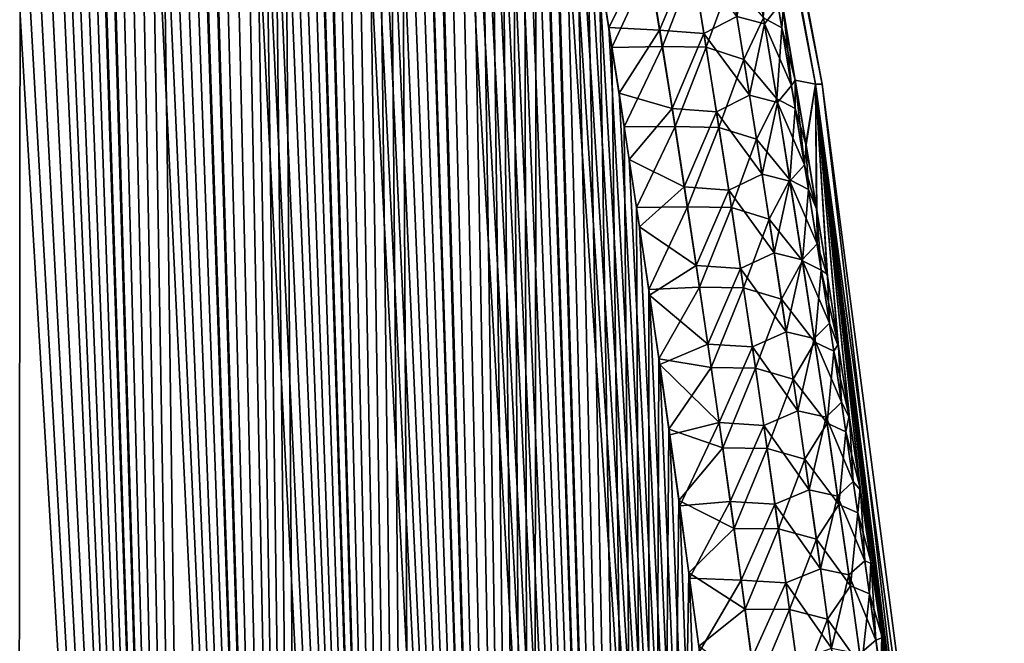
# Model space of a CAD drawing. Header units: metres. Extents: x -109 to 109, y -505 to 40.
# Tile 105 of 256: x -56.95 to -52.07, y -89.51 to -86.42. Entities that reach past the tile are written whole.
import ezdxf

# ---------------------------------------------------------------- set-up
doc = ezdxf.new("R2010")
doc.units = ezdxf.units.M
doc.layers.add('solid_K244224000C74', color=7, linetype='CONTINUOUS')

msp = doc.modelspace()

# ---------------------------------------------------------------- linework, layer by layer
at = {"layer": 'solid_K244224000C74'}
for points in [[(-56.011192, -102.20826, 6.254889), (-57.73188, -71.481415, 6.545338), (-57.851658, -71.187218, 6.66485)], [(-56.968903, -102.51619, 7.285695), (-56.011192, -102.20826, 6.254889), (-57.851658, -71.187218, 6.66485)], [(-56.011192, -102.20826, 6.254889), (-57.609955, -71.792046, 6.426598), (-57.73188, -71.481415, 6.545338)], [(-56.011192, -102.20826, 6.254889), (-57.48587, -72.119194, 6.308656), (-57.609955, -71.792046, 6.426598)], [(-56.011192, -102.20826, 6.254889), (-57.359638, -72.464127, 6.19162), (-57.48587, -72.119194, 6.308656)], [(-56.011192, -102.20826, 6.254889), (-57.274288, -72.703705, 6.114092), (-57.359638, -72.464127, 6.19162)], [(-56.011192, -102.20826, 6.254889), (-57.187981, -72.951195, 6.036984), (-57.274288, -72.703705, 6.114092)], [(-56.011192, -102.20826, 6.254889), (-57.100727, -73.207077, 5.960338), (-57.187981, -72.951195, 6.036984)], [(-56.011192, -102.20826, 6.254889), (-57.012535, -73.471664, 5.884181), (-57.100727, -73.207077, 5.960338)], [(-56.969036, -102.516228, -7.285848), (-57.022179, -73.442108, -5.892431), (-56.933006, -73.714752, -5.816589)], [(-56.011192, -102.20826, 6.254889), (-56.923386, -73.744446, 5.80848), (-57.012535, -73.471664, 5.884181)], [(-56.011257, -102.208282, -6.254954), (-56.969036, -102.516228, -7.285848), (-56.933006, -73.714752, -5.816589)], [(-56.011257, -102.208282, -6.254954), (-56.933006, -73.714752, -5.816589), (-56.84288, -73.995773, -5.741221)], [(-56.011192, -102.20826, 6.254889), (-56.833294, -74.025803, 5.733275), (-56.923386, -73.744446, 5.80848)], [(-56.011257, -102.208282, -6.254954), (-56.84288, -73.995773, -5.741221), (-56.751812, -74.285599, -5.66637)], [(-55.499153, -102.013214, 5.76339), (-56.742287, -74.316315, 5.658618), (-56.833294, -74.025803, 5.733275)], [(-56.011192, -102.20826, 6.254889), (-55.499153, -102.013214, 5.76339), (-56.833294, -74.025803, 5.733275)], [(-56.011257, -102.208282, -6.254954), (-56.751812, -74.285599, -5.66637), (-56.659824, -74.584801, -5.592089)], [(-55.499153, -102.013214, 5.76339), (-56.650364, -74.616302, 5.584541), (-56.742287, -74.316315, 5.658618)], [(-56.011257, -102.208282, -6.254954), (-56.659824, -74.584801, -5.592089), (-56.566933, -74.893669, -5.518404)], [(-55.499153, -102.013214, 5.76339), (-56.55751, -74.925179, 5.510996), (-56.650364, -74.616302, 5.584541)], [(-56.011257, -102.208282, -6.254954), (-56.566933, -74.893669, -5.518404), (-56.473103, -75.211632, -5.44527)], [(-55.499153, -102.013214, 5.76339), (-56.463749, -75.243423, 5.438037), (-56.55751, -74.925179, 5.510996)], [(-56.011257, -102.208282, -6.254954), (-56.473103, -75.211632, -5.44527), (-56.378376, -75.539253, -5.37275)], [(-55.499153, -102.013214, 5.76339), (-56.369118, -75.571693, 5.365734), (-56.463749, -75.243423, 5.438037)], [(-55.499195, -102.013229, -5.763428), (-56.378376, -75.539253, -5.37275), (-56.282795, -75.87722, -5.300917)], [(-55.499195, -102.013229, -5.763428), (-56.011257, -102.208282, -6.254954), (-56.378376, -75.539253, -5.37275)], [(-55.499153, -102.013214, 5.76339), (-56.27364, -75.910324, 5.29412), (-56.369118, -75.571693, 5.365734)], [(-55.499195, -102.013229, -5.763428), (-56.282795, -75.87722, -5.300917), (-56.186363, -76.22567, -5.229785)], [(-54.965187, -101.790199, 5.28903), (-56.177265, -76.258659, 5.22313), (-56.27364, -75.910324, 5.29412)], [(-55.499153, -102.013214, 5.76339), (-54.965187, -101.790199, 5.28903), (-56.27364, -75.910324, 5.29412)], [(-55.499195, -102.013229, -5.763428), (-56.186363, -76.22567, -5.229785), (-56.089046, -76.584076, -5.159302)], [(-54.965187, -101.790199, 5.28903), (-56.080048, -76.617279, 5.152838), (-56.177265, -76.258659, 5.22313)], [(-55.499195, -102.013229, -5.763428), (-56.089046, -76.584076, -5.159302), (-55.990913, -76.953148, -5.089557)], [(-54.965187, -101.790199, 5.28903), (-55.982056, -76.986931, 5.083333), (-56.080048, -76.617279, 5.152838)], [(-55.499195, -102.013229, -5.763428), (-55.990913, -76.953148, -5.089557), (-55.916817, -77.237419, -5.037791)], [(-54.965187, -101.790199, 5.28903), (-55.908081, -77.271721, 5.031758), (-55.982056, -76.986931, 5.083333)], [(-55.499195, -102.013229, -5.763428), (-55.916817, -77.237419, -5.037791), (-55.842316, -77.528305, -4.986515)], [(-54.965187, -101.790199, 5.28903), (-55.833637, -77.562431, 4.980587), (-55.908081, -77.271721, 5.031758)], [(-55.499195, -102.013229, -5.763428), (-55.842316, -77.528305, -4.986515), (-55.767357, -77.825256, -4.935657)], [(-54.965187, -101.790199, 5.28903), (-55.758755, -77.859283, 4.929853), (-55.833637, -77.562431, 4.980587)], [(-55.499195, -102.013229, -5.763428), (-55.767357, -77.825256, -4.935657), (-55.691967, -78.128479, -4.88525)], [(-54.965187, -101.790199, 5.28903), (-55.683475, -78.162628, 4.879605), (-55.758755, -77.859283, 4.929853)], [(-54.965214, -101.790215, -5.289052), (-55.691967, -78.128479, -4.88525), (-55.616192, -78.438362, -4.835347)], [(-54.965214, -101.790215, -5.289052), (-55.499195, -102.013229, -5.763428), (-55.691967, -78.128479, -4.88525)], [(-54.965187, -101.790199, 5.28903), (-55.607841, -78.472847, 4.829895), (-55.683475, -78.162628, 4.879605)], [(-54.965214, -101.790215, -5.289052), (-55.616192, -78.438362, -4.835347), (-55.540081, -78.75528, -4.786002)], [(-54.409, -101.537849, 4.832366), (-55.531895, -78.79026, 4.780765), (-55.607841, -78.472847, 4.829895)], [(-54.965187, -101.790199, 5.28903), (-54.409, -101.537849, 4.832366), (-55.607841, -78.472847, 4.829895)], [(-54.965214, -101.790215, -5.289052), (-55.540081, -78.75528, -4.786002), (-55.463665, -79.079536, -4.737253)], [(-54.409, -101.537849, 4.832366), (-55.455563, -79.114326, 4.732133), (-55.531895, -78.79026, 4.780765)], [(-54.965214, -101.790215, -5.289052), (-55.463665, -79.079536, -4.737253), (-55.386871, -79.410515, -4.689007)], [(-54.409, -101.537849, 4.832366), (-55.378857, -79.445038, 4.684001), (-55.455563, -79.114326, 4.732133)], [(-54.965214, -101.790215, -5.289052), (-55.386871, -79.410515, -4.689007), (-55.309719, -79.748337, -4.641285)], [(-54.409, -101.537849, 4.832366), (-55.301838, -79.782822, 4.636436), (-55.378857, -79.445038, 4.684001)], [(-54.965214, -101.790215, -5.289052), (-55.309719, -79.748337, -4.641285), (-55.232281, -80.093445, -4.594158)], [(-54.409, -101.537849, 4.832366), (-55.224567, -80.12809, 4.589502), (-55.301838, -79.782822, 4.636436)], [(-53.002502, -86.734787, -1.243418), (-54.318382, -79.883408, -1.653385), (-54.256847, -79.883408)], [(-53.10368, -86.715851, -2.479675), (-53.163033, -86.368095, -2.509014), (-54.318382, -79.883408, -1.653385)], [(-53.002502, -86.734787, -1.243418), (-53.10368, -86.715851, -2.479675), (-54.318382, -79.883408, -1.653385)], [(-54.318382, -79.883408, 1.653376), (-52.969627, -86.734787), (-54.256847, -79.883408)], [(-54.318382, -79.883408, 1.653376), (-53.002502, -86.734787, 1.243415), (-52.969627, -86.734787)], [(-54.318382, -79.883408, 1.653376), (-53.103676, -86.715874, 2.479673), (-53.002502, -86.734787, 1.243415)], [(-54.318382, -79.883408, 1.653376), (-53.162289, -86.372414, 2.50864), (-53.103676, -86.715874, 2.479673)], [(-52.969627, -86.734787), (-53.002502, -86.734787, -1.243418), (-54.256847, -79.883408)], [(-54.965214, -101.790215, -5.289052), (-55.232281, -80.093445, -4.594158), (-55.154621, -80.446259, -4.54769)], [(-54.409, -101.537849, 4.832366), (-55.14711, -80.481262, 4.543261), (-55.224567, -80.12809, 4.589502)], [(-54.965214, -101.790215, -5.289052), (-55.154621, -80.446259, -4.54769), (-55.076805, -80.807205, -4.501945)], [(-54.409, -101.537849, 4.832366), (-55.069427, -80.842079, 4.497661), (-55.14711, -80.481262, 4.543261)], [(-54.409019, -101.537857, -4.83238), (-55.076805, -80.807205, -4.501945), (-54.998737, -81.175697, -4.456818)], [(-54.409019, -101.537857, -4.83238), (-54.965214, -101.790215, -5.289052), (-55.076805, -80.807205, -4.501945)], [(-54.409, -101.537849, 4.832366), (-54.991455, -81.210114, 4.452634), (-55.069427, -80.842079, 4.497661)], [(-54.409019, -101.537857, -4.83238), (-54.998737, -81.175697, -4.456818), (-54.920422, -81.551666, -4.4123)], [(-53.830872, -101.255699, 4.394562), (-54.913284, -81.585846, 4.408263), (-54.991455, -81.210114, 4.452634)], [(-54.409, -101.537849, 4.832366), (-53.830872, -101.255699, 4.394562), (-54.991455, -81.210114, 4.452634)], [(-54.409019, -101.537857, -4.83238), (-54.920422, -81.551666, -4.4123), (-54.841949, -81.935623, -4.368479)], [(-53.830872, -101.255699, 4.394562), (-54.835007, -81.969772, 4.364633), (-54.913284, -81.585846, 4.408263)], [(-54.409019, -101.537857, -4.83238), (-54.841949, -81.935623, -4.368479), (-54.76342, -82.328072, -4.325442)], [(-53.830872, -101.255699, 4.394562), (-54.756718, -82.362373, 4.321824), (-54.835007, -81.969772, 4.364633)], [(-54.409019, -101.537857, -4.83238), (-54.76342, -82.328072, -4.325442), (-54.700619, -82.648476, -4.291633)], [(-53.830872, -101.255699, 4.394562), (-54.694099, -82.682838, 4.288184), (-54.756718, -82.362373, 4.321824)], [(-54.409019, -101.537857, -4.83238), (-54.700619, -82.648476, -4.291633), (-54.637833, -82.974548, -4.258357)], [(-53.830872, -101.255699, 4.394562), (-54.631378, -83.008362, 4.254967), (-54.694099, -82.682838, 4.288184)], [(-54.409019, -101.537857, -4.83238), (-54.637833, -82.974548, -4.258357), (-54.574947, -83.305771, -4.225512)], [(-53.830872, -101.255699, 4.394562), (-54.568596, -83.339127, 4.222207), (-54.631378, -83.008362, 4.254967)], [(-54.409019, -101.537857, -4.83238), (-54.574947, -83.305771, -4.225512), (-54.512028, -83.642387, -4.193148)], [(-53.830872, -101.255699, 4.394562), (-54.505817, -83.67543, 4.189962), (-54.568596, -83.339127, 4.222207)], [(-54.409019, -101.537857, -4.83238), (-54.512028, -83.642387, -4.193148), (-54.449146, -83.984711, -4.161323)], [(-53.830872, -101.255699, 4.394562), (-54.443115, -84.017555, 4.158285), (-54.505817, -83.67543, 4.189962)], [(-54.409019, -101.537857, -4.83238), (-54.449146, -83.984711, -4.161323), (-54.386372, -84.333031, -4.130094)], [(-53.830872, -101.255699, 4.394562), (-54.38055, -84.365791, 4.12723), (-54.443115, -84.017555, 4.158285)], [(-53.830891, -101.255707, -4.394574), (-54.409019, -101.537857, -4.83238), (-54.386372, -84.333031, -4.130094)], [(-53.830891, -101.255707, -4.394574), (-54.386372, -84.333031, -4.130094), (-54.323772, -84.687645, -4.099514)], [(-53.830872, -101.255699, 4.394562), (-54.318195, -84.720444, 4.096849), (-54.38055, -84.365791, 4.12723)], [(-53.830891, -101.255707, -4.394574), (-54.323772, -84.687645, -4.099514), (-54.26141, -85.048798, -4.069626)], [(-53.230476, -100.941902, 3.976326), (-54.255959, -85.081131, 4.067058), (-54.318195, -84.720444, 4.096849)], [(-53.830872, -101.255699, 4.394562), (-53.230476, -100.941902, 3.976326), (-54.318195, -84.720444, 4.096849)], [(-53.830891, -101.255707, -4.394574), (-54.26141, -85.048798, -4.069626), (-54.199116, -85.415817, -4.040282)], [(-53.230476, -100.941902, 3.976326), (-54.193756, -85.447464, 4.037772), (-54.255959, -85.081131, 4.067058)], [(-53.830891, -101.255707, -4.394574), (-54.199116, -85.415817, -4.040282), (-54.136902, -85.788704, -4.01148)], [(-53.230476, -100.941902, 3.976326), (-54.13168, -85.819794, 4.009064), (-54.193756, -85.447464, 4.037772)], [(-53.830891, -101.255707, -4.394574), (-54.136902, -85.788704, -4.01148), (-54.074867, -86.167801, -3.983296)], [(-53.230476, -100.941902, 3.976326), (-54.080109, -86.134888, 3.985635), (-54.13168, -85.819794, 4.009064)], [(-53.393665, -86.399933, 3.257233), (-53.256222, -86.436531, 2.962038), (-53.321461, -86.04734, 2.986991)], [(-53.321461, -86.04734, 2.986991), (-53.256222, -86.436531, 2.962038), (-53.187542, -86.350639, 2.65812)], [(-53.261017, -86.406448, -2.96338), (-53.237556, -86.056618, -2.676502), (-53.16967, -86.456451, -2.651227)], [(-53.16967, -86.456451, -2.651227), (-53.237556, -86.056618, -2.676502), (-53.163033, -86.368095, -2.509014)], [(-53.83902, -86.07869, 3.787536), (-54.080109, -86.134888, 3.985635), (-54.028748, -86.454582, 3.962697)], [(-53.83902, -86.07869, 3.787536), (-54.028748, -86.454582, 3.962697), (-53.776188, -86.467018, 3.760672)], [(-53.83902, -86.07869, 3.787536), (-53.776188, -86.467018, 3.760672), (-53.619755, -86.095833, 3.546838)], [(-53.776188, -86.467018, 3.760672), (-53.556446, -86.483681, 3.520903), (-53.619755, -86.095833, 3.546838)], [(-53.393665, -86.399933, 3.257233), (-53.619755, -86.095833, 3.546838), (-53.556446, -86.483681, 3.520903)], [(-53.230476, -100.941902, 3.976326), (-54.028748, -86.454582, 3.962697), (-54.080109, -86.134888, 3.985635)], [(-53.826653, -86.151054, -3.781919), (-54.013103, -86.553467, -3.955801), (-54.074867, -86.167801, -3.983296)], [(-53.762653, -86.548218, -3.754664), (-54.013103, -86.553467, -3.955801), (-53.826653, -86.151054, -3.781919)], [(-53.762653, -86.548218, -3.754664), (-53.826653, -86.151054, -3.781919), (-53.609554, -86.155006, -3.542226)], [(-53.762653, -86.548218, -3.754664), (-53.609554, -86.155006, -3.542226), (-53.544968, -86.552032, -3.515851)], [(-53.544968, -86.552032, -3.515851), (-53.609554, -86.155006, -3.542226), (-53.423454, -86.217354, -3.268501)], [(-53.830891, -101.255707, -4.394574), (-54.074867, -86.167801, -3.983296), (-54.013103, -86.553467, -3.955801)], [(-53.544968, -86.552032, -3.515851), (-53.423454, -86.217354, -3.268501), (-53.358631, -86.612694, -3.243105)], [(-53.358631, -86.612694, -3.243105), (-53.423454, -86.217354, -3.268501), (-53.261017, -86.406448, -2.96338)], [(-53.256222, -86.436531, 2.962038), (-53.122105, -86.742493, 2.634183), (-53.187542, -86.350639, 2.65812)], [(-53.187542, -86.350639, 2.65812), (-53.122105, -86.742493, 2.634183), (-53.162289, -86.372414, 2.50864)], [(-53.393665, -86.399933, 3.257233), (-53.556446, -86.483681, 3.520903), (-53.330315, -86.790337, 3.232676)], [(-53.393665, -86.399933, 3.257233), (-53.330315, -86.790337, 3.232676), (-53.256222, -86.436531, 2.962038)], [(-53.358631, -86.612694, -3.243105), (-53.261017, -86.406448, -2.96338), (-53.195095, -86.807861, -2.938666)], [(-53.195095, -86.807861, -2.938666), (-53.261017, -86.406448, -2.96338), (-53.16967, -86.456451, -2.651227)], [(-53.16967, -86.456451, -2.651227), (-53.163033, -86.368095, -2.509014), (-53.10368, -86.715851, -2.479675)], [(-53.122105, -86.742493, 2.634183), (-53.103676, -86.715874, 2.479673), (-53.162289, -86.372414, 2.50864)], [(-53.230476, -100.941902, 3.976326), (-53.97765, -86.779068, 3.940292), (-54.028748, -86.454582, 3.962697)], [(-53.776188, -86.467018, 3.760672), (-54.028748, -86.454582, 3.962697), (-53.97765, -86.779068, 3.940292)], [(-53.330315, -86.790337, 3.232676), (-53.19236, -86.825974, 2.938147), (-53.256222, -86.436531, 2.962038)], [(-53.256222, -86.436531, 2.962038), (-53.19236, -86.825974, 2.938147), (-53.122105, -86.742493, 2.634183)], [(-53.195095, -86.807861, -2.938666), (-53.16967, -86.456451, -2.651227), (-53.103264, -86.856544, -2.627066)], [(-53.103264, -86.856544, -2.627066), (-53.16967, -86.456451, -2.651227), (-53.10368, -86.715851, -2.479675)], [(-53.776188, -86.467018, 3.760672), (-53.97765, -86.779068, 3.940292), (-53.714664, -86.855659, 3.734917)], [(-53.776188, -86.467018, 3.760672), (-53.714664, -86.855659, 3.734917), (-53.556446, -86.483681, 3.520903)], [(-53.714664, -86.855659, 3.734917), (-53.494461, -86.871826, 3.496049), (-53.556446, -86.483681, 3.520903)], [(-53.330315, -86.790337, 3.232676), (-53.556446, -86.483681, 3.520903), (-53.494461, -86.871826, 3.496049)], [(-53.762653, -86.548218, -3.754664), (-53.951717, -86.946053, -3.92907), (-54.013103, -86.553467, -3.955801)], [(-53.830891, -101.255707, -4.394574), (-54.013103, -86.553467, -3.955801), (-53.951717, -86.946053, -3.92907)], [(-53.70002, -86.945709, -3.728562), (-53.951717, -86.946053, -3.92907), (-53.762653, -86.548218, -3.754664)], [(-53.70002, -86.945709, -3.728562), (-53.762653, -86.548218, -3.754664), (-53.544968, -86.552032, -3.515851)], [(-53.70002, -86.945709, -3.728562), (-53.544968, -86.552032, -3.515851), (-53.481766, -86.949364, -3.490605)], [(-53.481766, -86.949364, -3.490605), (-53.544968, -86.552032, -3.515851), (-53.358631, -86.612694, -3.243105)], [(-53.481766, -86.949364, -3.490605), (-53.358631, -86.612694, -3.243105), (-53.295208, -87.008316, -3.218807)], [(-53.295208, -87.008316, -3.218807), (-53.358631, -86.612694, -3.243105), (-53.195095, -86.807861, -2.938666)], [(-53.19236, -86.825974, 2.938147), (-53.058086, -87.134583, 2.611295), (-53.122105, -86.742493, 2.634183)], [(-53.122105, -86.742493, 2.634183), (-53.058086, -87.134583, 2.611295), (-53.103676, -86.715874, 2.479673)], [(-53.05069, -87.03231, -2.45387), (-53.10368, -86.715851, -2.479675), (-53.002502, -86.734787, -1.243418)], [(-53.103264, -86.856544, -2.627066), (-53.10368, -86.715851, -2.479675), (-53.05069, -87.03231, -2.45387)], [(-53.002502, -86.734787, 1.243415), (-53.103676, -86.715874, 2.479673), (-53.050072, -87.036026, 2.453573)], [(-53.058086, -87.134583, 2.611295), (-53.050072, -87.036026, 2.453573), (-53.103676, -86.715874, 2.479673)], [(-52.997997, -87.352852, -2.428614), (-53.05069, -87.03231, -2.45387), (-53.002502, -86.734787, -1.243418)], [(-53.002502, -86.734787, 1.243415), (-53.050072, -87.036026, 2.453573), (-52.996777, -87.360359, 2.428034)], [(-52.158943, -93.622604, -2.095736), (-53.002502, -86.734787, -1.243418), (-52.969627, -86.734787)], [(-52.945614, -87.67765, -2.403941), (-52.997997, -87.352852, -2.428614), (-53.002502, -86.734787, -1.243418)], [(-52.890602, -88.025681, -2.378538), (-52.945614, -87.67765, -2.403941), (-53.002502, -86.734787, -1.243418)], [(-52.83596, -88.378838, -2.353862), (-52.890602, -88.025681, -2.378538), (-53.002502, -86.734787, -1.243418)], [(-52.781704, -88.737328, -2.329952), (-52.83596, -88.378838, -2.353862), (-53.002502, -86.734787, -1.243418)], [(-52.727901, -89.100937, -2.306766), (-52.781704, -88.737328, -2.329952), (-53.002502, -86.734787, -1.243418)], [(-52.674664, -89.46904, -2.284181), (-52.727901, -89.100937, -2.306766), (-53.002502, -86.734787, -1.243418)], [(-52.622009, -89.84185, -2.262244), (-52.674664, -89.46904, -2.284181), (-53.002502, -86.734787, -1.243418)], [(-52.569946, -90.21962, -2.241013), (-52.622009, -89.84185, -2.262244), (-53.002502, -86.734787, -1.243418)], [(-52.518497, -90.602577, -2.220541), (-52.569946, -90.21962, -2.241013), (-53.002502, -86.734787, -1.243418)], [(-52.467674, -90.990974, -2.200884), (-52.518497, -90.602577, -2.220541), (-53.002502, -86.734787, -1.243418)], [(-52.417507, -91.385056, -2.182098), (-52.467674, -90.990974, -2.200884), (-53.002502, -86.734787, -1.243418)], [(-52.368023, -91.785065, -2.164238), (-52.417507, -91.385056, -2.182098), (-53.002502, -86.734787, -1.243418)], [(-52.319244, -92.191238, -2.147358), (-52.368023, -91.785065, -2.164238), (-53.002502, -86.734787, -1.243418)], [(-52.278152, -92.543358, -2.133634), (-52.319244, -92.191238, -2.147358), (-53.002502, -86.734787, -1.243418)], [(-52.237724, -92.89917, -2.12042), (-52.278152, -92.543358, -2.133634), (-53.002502, -86.734787, -1.243418)], [(-52.197983, -93.25885, -2.107768), (-52.237724, -92.89917, -2.12042), (-53.002502, -86.734787, -1.243418)], [(-52.158943, -93.622604, -2.095736), (-52.197983, -93.25885, -2.107768), (-53.002502, -86.734787, -1.243418)], [(-53.002502, -86.734787, 1.243415), (-52.06636, -93.64727), (-52.969627, -86.734787)], [(-53.002502, -86.734787, 1.243415), (-52.158939, -93.62262, 2.09574), (-52.06636, -93.64727)], [(-53.002502, -86.734787, 1.243415), (-52.197754, -93.260963, 2.107699), (-52.158939, -93.62262, 2.09574)], [(-53.002502, -86.734787, 1.243415), (-52.237259, -92.903328, 2.12027), (-52.197754, -93.260963, 2.107699)], [(-53.002502, -86.734787, 1.243415), (-52.277443, -92.549515, 2.133397), (-52.237259, -92.903328, 2.12027)], [(-53.002502, -86.734787, 1.243415), (-52.318287, -92.199348, 2.147028), (-52.277443, -92.549515, 2.133397)], [(-53.002502, -86.734787, 1.243415), (-52.366993, -91.793503, 2.163871), (-52.318287, -92.199348, 2.147028)], [(-53.002502, -86.734787, 1.243415), (-52.416409, -91.393814, 2.181694), (-52.366993, -91.793503, 2.163871)], [(-53.002502, -86.734787, 1.243415), (-52.466507, -91.000038, 2.20044), (-52.416409, -91.393814, 2.181694)], [(-53.002502, -86.734787, 1.243415), (-52.517254, -90.611931, 2.220057), (-52.466507, -91.000038, 2.20044)], [(-53.002502, -86.734787, 1.243415), (-52.568634, -90.229256, 2.240486), (-52.517254, -90.611931, 2.220057)], [(-53.002502, -86.734787, 1.243415), (-52.620625, -89.851768, 2.261675), (-52.568634, -90.229256, 2.240486)], [(-53.002502, -86.734787, 1.243415), (-52.673206, -89.479225, 2.283567), (-52.620625, -89.851768, 2.261675)], [(-53.002502, -86.734787, 1.243415), (-52.726372, -89.111374, 2.306108), (-52.673206, -89.479225, 2.283567)], [(-53.002502, -86.734787, 1.243415), (-52.780106, -88.748016, 2.329247), (-52.726372, -89.111374, 2.306108)], [(-53.002502, -86.734787, 1.243415), (-52.83429, -88.389778, 2.353111), (-52.780106, -88.748016, 2.329247)], [(-53.002502, -86.734787, 1.243415), (-52.888859, -88.03685, 2.377738), (-52.83429, -88.389778, 2.353111)], [(-53.002502, -86.734787, 1.243415), (-52.943794, -87.689041, 2.403092), (-52.888859, -88.03685, 2.377738)], [(-53.002502, -86.734787, 1.243415), (-52.996777, -87.360359, 2.428034), (-52.943794, -87.689041, 2.403092)], [(-52.06636, -93.64727), (-52.158943, -93.622604, -2.095736), (-52.969627, -86.734787)], [(-53.230476, -100.941902, 3.976326), (-53.926872, -87.108551, 3.918457), (-53.97765, -86.779068, 3.940292)], [(-53.714664, -86.855659, 3.734917), (-53.97765, -86.779068, 3.940292), (-53.926872, -87.108551, 3.918457)], [(-53.330315, -86.790337, 3.232676), (-53.494461, -86.871826, 3.496049), (-53.268322, -87.181, 3.209176)], [(-53.330315, -86.790337, 3.232676), (-53.268322, -87.181, 3.209176), (-53.19236, -86.825974, 2.938147)], [(-53.295208, -87.008316, -3.218807), (-53.195095, -86.807861, -2.938666), (-53.130634, -87.209534, -2.915059)], [(-53.268322, -87.181, 3.209176), (-53.129875, -87.21566, 2.915294), (-53.19236, -86.825974, 2.938147)], [(-53.130634, -87.209534, -2.915059), (-53.195095, -86.807861, -2.938666), (-53.103264, -86.856544, -2.627066)], [(-53.19236, -86.825974, 2.938147), (-53.129875, -87.21566, 2.915294), (-53.058086, -87.134583, 2.611295)], [(-53.714664, -86.855659, 3.734917), (-53.926872, -87.108551, 3.918457), (-53.654438, -87.244598, 3.710244)], [(-53.714664, -86.855659, 3.734917), (-53.654438, -87.244598, 3.710244), (-53.494461, -86.871826, 3.496049)], [(-53.654438, -87.244598, 3.710244), (-53.433792, -87.260246, 3.472252), (-53.494461, -86.871826, 3.496049)], [(-53.268322, -87.181, 3.209176), (-53.494461, -86.871826, 3.496049), (-53.433792, -87.260246, 3.472252)], [(-53.130634, -87.209534, -2.915059), (-53.103264, -86.856544, -2.627066), (-53.038342, -87.256882, -2.603992)], [(-53.038342, -87.256882, -2.603992), (-53.103264, -86.856544, -2.627066), (-53.05069, -87.03231, -2.45387)], [(-53.70002, -86.945709, -3.728562), (-53.890804, -87.345901, -3.90317), (-53.951717, -86.946053, -3.92907)], [(-53.638741, -87.343506, -3.70359), (-53.890804, -87.345901, -3.90317), (-53.70002, -86.945709, -3.728562)], [(-53.638741, -87.343506, -3.70359), (-53.70002, -86.945709, -3.728562), (-53.481766, -86.949364, -3.490605)], [(-53.830891, -101.255707, -4.394574), (-53.951717, -86.946053, -3.92907), (-53.890804, -87.345901, -3.90317)], [(-53.638741, -87.343506, -3.70359), (-53.481766, -86.949364, -3.490605), (-53.419945, -87.346985, -3.466464)], [(-53.419945, -87.346985, -3.466464), (-53.481766, -86.949364, -3.490605), (-53.295208, -87.008316, -3.218807)], [(-53.419945, -87.346985, -3.466464), (-53.295208, -87.008316, -3.218807), (-53.23317, -87.404213, -3.195584)], [(-53.23317, -87.404213, -3.195584), (-53.295208, -87.008316, -3.218807), (-53.130634, -87.209534, -2.915059)], [(-53.058086, -87.134583, 2.611295), (-52.996777, -87.360359, 2.428034), (-53.050072, -87.036026, 2.453573)], [(-53.038342, -87.256882, -2.603992), (-53.05069, -87.03231, -2.45387), (-52.997997, -87.352852, -2.428614)], [(-53.230476, -100.941902, 3.976326), (-53.8764, -87.442978, 3.897175), (-53.926872, -87.108551, 3.918457)], [(-53.654438, -87.244598, 3.710244), (-53.926872, -87.108551, 3.918457), (-53.8764, -87.442978, 3.897175)], [(-53.129875, -87.21566, 2.915294), (-52.995476, -87.526909, 2.589433), (-53.058086, -87.134583, 2.611295)], [(-53.058086, -87.134583, 2.611295), (-52.995476, -87.526909, 2.589433), (-52.996777, -87.360359, 2.428034)], [(-53.268322, -87.181, 3.209176), (-53.433792, -87.260246, 3.472252), (-53.207676, -87.57193, 3.186712)], [(-53.268322, -87.181, 3.209176), (-53.207676, -87.57193, 3.186712), (-53.129875, -87.21566, 2.915294)], [(-53.23317, -87.404213, -3.195584), (-53.130634, -87.209534, -2.915059), (-53.067623, -87.611465, -2.892534)], [(-53.207676, -87.57193, 3.186712), (-53.068752, -87.605598, 2.893457), (-53.129875, -87.21566, 2.915294)], [(-53.067623, -87.611465, -2.892534), (-53.130634, -87.209534, -2.915059), (-53.038342, -87.256882, -2.603992)], [(-53.129875, -87.21566, 2.915294), (-53.068752, -87.605598, 2.893457), (-52.995476, -87.526909, 2.589433)], [(-53.654438, -87.244598, 3.710244), (-53.8764, -87.442978, 3.897175), (-53.595505, -87.633827, 3.686632)], [(-53.654438, -87.244598, 3.710244), (-53.595505, -87.633827, 3.686632), (-53.433792, -87.260246, 3.472252)], [(-53.595505, -87.633827, 3.686632), (-53.374432, -87.648933, 3.449492), (-53.433792, -87.260246, 3.472252)], [(-53.207676, -87.57193, 3.186712), (-53.433792, -87.260246, 3.472252), (-53.374432, -87.648933, 3.449492)], [(-53.067623, -87.611465, -2.892534), (-53.038342, -87.256882, -2.603992), (-52.974884, -87.657455, -2.581983)], [(-52.974884, -87.657455, -2.581983), (-53.038342, -87.256882, -2.603992), (-52.997997, -87.352852, -2.428614)], [(-53.638741, -87.343506, -3.70359), (-53.830299, -87.752808, -3.878039), (-53.890804, -87.345901, -3.90317)], [(-53.830891, -101.255707, -4.394574), (-53.890804, -87.345901, -3.90317), (-53.830299, -87.752808, -3.878039)], [(-53.578815, -87.741608, -3.679723), (-53.830299, -87.752808, -3.878039), (-53.638741, -87.343506, -3.70359)], [(-53.578815, -87.741608, -3.679723), (-53.638741, -87.343506, -3.70359), (-53.419945, -87.346985, -3.466464)], [(-53.578815, -87.741608, -3.679723), (-53.419945, -87.346985, -3.466464), (-53.359489, -87.744881, -3.443405)], [(-53.359489, -87.744881, -3.443405), (-53.419945, -87.346985, -3.466464), (-53.23317, -87.404213, -3.195584)], [(-52.974884, -87.657455, -2.581983), (-52.997997, -87.352852, -2.428614), (-52.945614, -87.67765, -2.403941)], [(-52.995476, -87.526909, 2.589433), (-52.943794, -87.689041, 2.403092), (-52.996777, -87.360359, 2.428034)], [(-53.359489, -87.744881, -3.443405), (-53.23317, -87.404213, -3.195584), (-53.172516, -87.800362, -3.173413)], [(-53.172516, -87.800362, -3.173413), (-53.23317, -87.404213, -3.195584), (-53.067623, -87.611465, -2.892534)], [(-53.230476, -100.941902, 3.976326), (-53.826054, -87.781738, 3.8763), (-53.8764, -87.442978, 3.897175)], [(-53.595505, -87.633827, 3.686632), (-53.8764, -87.442978, 3.897175), (-53.826054, -87.781738, 3.8763)], [(-53.068752, -87.605598, 2.893457), (-52.934269, -87.919456, 2.568575), (-52.995476, -87.526909, 2.589433)], [(-52.995476, -87.526909, 2.589433), (-52.934269, -87.919456, 2.568575), (-52.943794, -87.689041, 2.403092)], [(-53.207676, -87.57193, 3.186712), (-53.374432, -87.648933, 3.449492), (-53.148376, -87.963104, 3.165262)], [(-53.207676, -87.57193, 3.186712), (-53.148376, -87.963104, 3.165262), (-53.068752, -87.605598, 2.893457)], [(-53.172516, -87.800362, -3.173413), (-53.067623, -87.611465, -2.892534), (-53.006058, -88.013649, -2.871065)], [(-53.148376, -87.963104, 3.165262), (-53.008991, -87.995758, 2.872615), (-53.068752, -87.605598, 2.893457)], [(-53.068752, -87.605598, 2.893457), (-53.008991, -87.995758, 2.872615), (-52.934269, -87.919456, 2.568575)], [(-53.006058, -88.013649, -2.871065), (-53.067623, -87.611465, -2.892534), (-52.974884, -87.657455, -2.581983)], [(-53.595505, -87.633827, 3.686632), (-53.826054, -87.781738, 3.8763), (-53.537857, -88.023338, 3.664061)], [(-53.595505, -87.633827, 3.686632), (-53.537857, -88.023338, 3.664061), (-53.374432, -87.648933, 3.449492)], [(-53.537857, -88.023338, 3.664061), (-53.316376, -88.037888, 3.427746), (-53.374432, -87.648933, 3.449492)], [(-53.148376, -87.963104, 3.165262), (-53.374432, -87.648933, 3.449492), (-53.316376, -88.037888, 3.427746)], [(-53.006058, -88.013649, -2.871065), (-52.974884, -87.657455, -2.581983), (-52.912884, -88.058266, -2.561012)], [(-52.974884, -87.657455, -2.581983), (-52.945614, -87.67765, -2.403941), (-52.890602, -88.025681, -2.378538)], [(-52.912884, -88.058266, -2.561012), (-52.974884, -87.657455, -2.581983), (-52.890602, -88.025681, -2.378538)], [(-52.934269, -87.919456, 2.568575), (-52.888859, -88.03685, 2.377738), (-52.943794, -87.689041, 2.403092)], [(-53.830891, -101.255707, -4.394574), (-53.830299, -87.752808, -3.878039), (-53.780045, -88.096764, -3.857561)], [(-53.578815, -87.741608, -3.679723), (-53.780045, -88.096764, -3.857561), (-53.830299, -87.752808, -3.878039)], [(-53.520233, -88.139999, -3.656938), (-53.780045, -88.096764, -3.857561), (-53.578815, -87.741608, -3.679723)], [(-53.520233, -88.139999, -3.656938), (-53.578815, -87.741608, -3.679723), (-53.359489, -87.744881, -3.443405)], [(-53.520233, -88.139999, -3.656938), (-53.359489, -87.744881, -3.443405), (-53.3004, -88.143059, -3.421404)], [(-53.3004, -88.143059, -3.421404), (-53.359489, -87.744881, -3.443405), (-53.172516, -87.800362, -3.173413)], [(-53.230476, -100.941902, 3.976326), (-53.775898, -88.125008, 3.855873), (-53.826054, -87.781738, 3.8763)], [(-53.537857, -88.023338, 3.664061), (-53.826054, -87.781738, 3.8763), (-53.775898, -88.125008, 3.855873)], [(-53.3004, -88.143059, -3.421404), (-53.172516, -87.800362, -3.173413), (-53.113232, -88.19677, -3.152268)], [(-53.113232, -88.19677, -3.152268), (-53.172516, -87.800362, -3.173413), (-53.006058, -88.013649, -2.871065)], [(-53.008991, -87.995758, 2.872615), (-52.874458, -88.312218, 2.548699), (-52.934269, -87.919456, 2.568575)], [(-52.934269, -87.919456, 2.568575), (-52.874458, -88.312218, 2.548699), (-52.888859, -88.03685, 2.377738)], [(-53.148376, -87.963104, 3.165262), (-53.316376, -88.037888, 3.427746), (-53.090408, -88.354523, 3.144804)], [(-53.148376, -87.963104, 3.165262), (-53.090408, -88.354523, 3.144804), (-53.008991, -87.995758, 2.872615)], [(-53.113232, -88.19677, -3.152268), (-53.006058, -88.013649, -2.871065), (-52.945927, -88.416069, -2.850628)], [(-53.090408, -88.354523, 3.144804), (-52.950584, -88.386154, 2.852746), (-53.008991, -87.995758, 2.872615)], [(-53.008991, -87.995758, 2.872615), (-52.950584, -88.386154, 2.852746), (-52.874458, -88.312218, 2.548699)], [(-52.945927, -88.416069, -2.850628), (-53.006058, -88.013649, -2.871065), (-52.912884, -88.058266, -2.561012)], [(-53.537857, -88.023338, 3.664061), (-53.775898, -88.125008, 3.855873), (-53.481491, -88.413124, 3.642508)], [(-53.537857, -88.023338, 3.664061), (-53.481491, -88.413124, 3.642508), (-53.316376, -88.037888, 3.427746)], [(-53.481491, -88.413124, 3.642508), (-53.259617, -88.427094, 3.406994), (-53.316376, -88.037888, 3.427746)], [(-53.090408, -88.354523, 3.144804), (-53.316376, -88.037888, 3.427746), (-53.259617, -88.427094, 3.406994)], [(-52.945927, -88.416069, -2.850628), (-52.912884, -88.058266, -2.561012), (-52.852337, -88.459305, -2.541056)], [(-52.912884, -88.058266, -2.561012), (-52.890602, -88.025681, -2.378538), (-52.83596, -88.378838, -2.353862)], [(-52.852337, -88.459305, -2.541056), (-52.912884, -88.058266, -2.561012), (-52.83596, -88.378838, -2.353862)], [(-52.874458, -88.312218, 2.548699), (-52.83429, -88.389778, 2.353111), (-52.888859, -88.03685, 2.377738)], [(-53.830891, -101.255707, -4.394574), (-53.780045, -88.096764, -3.857561), (-53.730019, -88.445389, -3.837561)], [(-53.520233, -88.139999, -3.656938), (-53.730019, -88.445389, -3.837561), (-53.780045, -88.096764, -3.857561)], [(-53.230476, -100.941902, 3.976326), (-53.726006, -88.473022, 3.835949), (-53.775898, -88.125008, 3.855873)], [(-53.481491, -88.413124, 3.642508), (-53.775898, -88.125008, 3.855873), (-53.726006, -88.473022, 3.835949)], [(-53.462986, -88.538673, -3.635211), (-53.730019, -88.445389, -3.837561), (-53.520233, -88.139999, -3.656938)], [(-53.462986, -88.538673, -3.635211), (-53.520233, -88.139999, -3.656938), (-53.3004, -88.143059, -3.421404)], [(-53.462986, -88.538673, -3.635211), (-53.3004, -88.143059, -3.421404), (-53.242668, -88.541496, -3.400438)], [(-53.242668, -88.541496, -3.400438), (-53.3004, -88.143059, -3.421404), (-53.113232, -88.19677, -3.152268)], [(-53.242668, -88.541496, -3.400438), (-53.113232, -88.19677, -3.152268), (-53.055317, -88.593414, -3.132128)], [(-53.055317, -88.593414, -3.132128), (-53.113232, -88.19677, -3.152268), (-52.945927, -88.416069, -2.850628)], [(-52.950584, -88.386154, 2.852746), (-52.816032, -88.7052, 2.529783), (-52.874458, -88.312218, 2.548699)], [(-52.874458, -88.312218, 2.548699), (-52.816032, -88.7052, 2.529783), (-52.83429, -88.389778, 2.353111)], [(-53.090408, -88.354523, 3.144804), (-53.259617, -88.427094, 3.406994), (-53.033772, -88.746178, 3.125316)], [(-53.090408, -88.354523, 3.144804), (-53.033772, -88.746178, 3.125316), (-52.950584, -88.386154, 2.852746)], [(-53.033772, -88.746178, 3.125316), (-52.893517, -88.776764, 2.833828), (-52.950584, -88.386154, 2.852746)], [(-52.950584, -88.386154, 2.852746), (-52.893517, -88.776764, 2.833828), (-52.816032, -88.7052, 2.529783)], [(-52.852337, -88.459305, -2.541056), (-52.83596, -88.378838, -2.353862), (-52.781704, -88.737328, -2.329952)], [(-52.816032, -88.7052, 2.529783), (-52.780106, -88.748016, 2.329247), (-52.83429, -88.389778, 2.353111)], [(-53.830891, -101.255707, -4.394574), (-53.730019, -88.445389, -3.837561), (-53.680305, -88.798927, -3.818095)], [(-53.462986, -88.538673, -3.635211), (-53.680305, -88.798927, -3.818095), (-53.730019, -88.445389, -3.837561)], [(-53.481491, -88.413124, 3.642508), (-53.726006, -88.473022, 3.835949), (-53.676449, -88.826004, 3.81658)], [(-53.481491, -88.413124, 3.642508), (-53.676449, -88.826004, 3.81658), (-53.426399, -88.803162, 3.621952)], [(-53.481491, -88.413124, 3.642508), (-53.426399, -88.803162, 3.621952), (-53.259617, -88.427094, 3.406994)], [(-53.426399, -88.803162, 3.621952), (-53.204147, -88.816544, 3.387215), (-53.259617, -88.427094, 3.406994)], [(-53.033772, -88.746178, 3.125316), (-53.259617, -88.427094, 3.406994), (-53.204147, -88.816544, 3.387215)], [(-53.055317, -88.593414, -3.132128), (-52.945927, -88.416069, -2.850628), (-52.887226, -88.818718, -2.831199)], [(-52.887226, -88.818718, -2.831199), (-52.945927, -88.416069, -2.850628), (-52.852337, -88.459305, -2.541056)], [(-52.887226, -88.818718, -2.831199), (-52.852337, -88.459305, -2.541056), (-52.793228, -88.860558, -2.522089)], [(-52.793228, -88.860558, -2.522089), (-52.852337, -88.459305, -2.541056), (-52.781704, -88.737328, -2.329952)], [(-53.230476, -100.941902, 3.976326), (-53.676449, -88.826004, 3.81658), (-53.726006, -88.473022, 3.835949)], [(-53.407074, -88.937614, -3.614518), (-53.680305, -88.798927, -3.818095), (-53.462986, -88.538673, -3.635211)], [(-53.407074, -88.937614, -3.614518), (-53.462986, -88.538673, -3.635211), (-53.242668, -88.541496, -3.400438)], [(-53.407074, -88.937614, -3.614518), (-53.242668, -88.541496, -3.400438), (-53.186287, -88.940178, -3.380483)], [(-53.186287, -88.940178, -3.380483), (-53.242668, -88.541496, -3.400438), (-53.055317, -88.593414, -3.132128)], [(-53.186287, -88.940178, -3.380483), (-53.055317, -88.593414, -3.132128), (-52.99876, -88.990303, -3.112969)], [(-52.99876, -88.990303, -3.112969), (-53.055317, -88.593414, -3.132128), (-52.887226, -88.818718, -2.831199)], [(-53.033772, -88.746178, 3.125316), (-53.204147, -88.816544, 3.387215), (-52.978455, -89.138054, 3.106778)], [(-53.033772, -88.746178, 3.125316), (-52.978455, -89.138054, 3.106778), (-52.893517, -88.776764, 2.833828)], [(-52.893517, -88.776764, 2.833828), (-52.758987, -89.098381, 2.511803), (-52.816032, -88.7052, 2.529783)], [(-52.816032, -88.7052, 2.529783), (-52.758987, -89.098381, 2.511803), (-52.780106, -88.748016, 2.329247)], [(-52.793228, -88.860558, -2.522089), (-52.781704, -88.737328, -2.329952), (-52.727901, -89.100937, -2.306766)], [(-52.758987, -89.098381, 2.511803), (-52.726372, -89.111374, 2.306108), (-52.780106, -88.748016, 2.329247)], [(-53.830891, -101.255707, -4.394574), (-53.680305, -88.798927, -3.818095), (-53.630978, -89.157608, -3.799218)], [(-53.407074, -88.937614, -3.614518), (-53.630978, -89.157608, -3.799218), (-53.680305, -88.798927, -3.818095)], [(-52.978455, -89.138054, 3.106778), (-52.837788, -89.167587, 2.81584), (-52.893517, -88.776764, 2.833828)], [(-52.893517, -88.776764, 2.833828), (-52.837788, -89.167587, 2.81584), (-52.758987, -89.098381, 2.511803)], [(-53.426399, -88.803162, 3.621952), (-53.676449, -88.826004, 3.81658), (-53.627316, -89.184204, 3.797822)], [(-53.230476, -100.941902, 3.976326), (-53.627316, -89.184204, 3.797822), (-53.676449, -88.826004, 3.81658)], [(-53.426399, -88.803162, 3.621952), (-53.627316, -89.184204, 3.797822), (-53.372581, -89.193451, 3.602373)], [(-53.426399, -88.803162, 3.621952), (-53.372581, -89.193451, 3.602373), (-53.204147, -88.816544, 3.387215)], [(-53.372581, -89.193451, 3.602373), (-53.14996, -89.206223, 3.368386), (-53.204147, -88.816544, 3.387215)], [(-52.978455, -89.138054, 3.106778), (-53.204147, -88.816544, 3.387215), (-53.14996, -89.206223, 3.368386)], [(-52.99876, -88.990303, -3.112969), (-52.887226, -88.818718, -2.831199), (-52.829941, -89.221596, -2.812753)], [(-52.829941, -89.221596, -2.812753), (-52.887226, -88.818718, -2.831199), (-52.793228, -88.860558, -2.522089)], [(-52.829941, -89.221596, -2.812753), (-52.793228, -88.860558, -2.522089), (-52.735558, -89.262016, -2.504088)], [(-52.735558, -89.262016, -2.504088), (-52.793228, -88.860558, -2.522089), (-52.727901, -89.100937, -2.306766)], [(-53.352486, -89.336807, -3.594837), (-53.630978, -89.157608, -3.799218), (-53.407074, -88.937614, -3.614518)], [(-53.352486, -89.336807, -3.594837), (-53.407074, -88.937614, -3.614518), (-53.186287, -88.940178, -3.380483)], [(-53.352486, -89.336807, -3.594837), (-53.186287, -88.940178, -3.380483), (-53.131245, -89.339111, -3.361515)], [(-53.131245, -89.339111, -3.361515), (-53.186287, -88.940178, -3.380483), (-52.99876, -88.990303, -3.112969)], [(-53.131245, -89.339111, -3.361515), (-52.99876, -88.990303, -3.112969), (-52.94355, -89.387405, -3.094768)], [(-52.94355, -89.387405, -3.094768), (-52.99876, -88.990303, -3.112969), (-52.829941, -89.221596, -2.812753)], [(-52.978455, -89.138054, 3.106778), (-53.14996, -89.206223, 3.368386), (-52.92445, -89.530144, 3.089167)], [(-52.978455, -89.138054, 3.106778), (-52.92445, -89.530144, 3.089167), (-52.837788, -89.167587, 2.81584)], [(-52.837788, -89.167587, 2.81584), (-52.703316, -89.491768, 2.494739), (-52.758987, -89.098381, 2.511803)], [(-52.758987, -89.098381, 2.511803), (-52.703316, -89.491768, 2.494739), (-52.726372, -89.111374, 2.306108)], [(-52.735558, -89.262016, -2.504088), (-52.727901, -89.100937, -2.306766), (-52.674664, -89.46904, -2.284181)], [(-52.703316, -89.491768, 2.494739), (-52.673206, -89.479225, 2.283567), (-52.726372, -89.111374, 2.306108)], [(-53.830891, -101.255707, -4.394574), (-53.630978, -89.157608, -3.799218), (-53.582119, -89.521683, -3.780985)], [(-53.352486, -89.336807, -3.594837), (-53.582119, -89.521683, -3.780985), (-53.630978, -89.157608, -3.799218)], [(-53.230476, -100.941902, 3.976326), (-53.578674, -89.547859, 3.779724), (-53.627316, -89.184204, 3.797822)], [(-53.372581, -89.193451, 3.602373), (-53.627316, -89.184204, 3.797822), (-53.578674, -89.547859, 3.779724)], [(-52.92445, -89.530144, 3.089167), (-52.783386, -89.558617, 2.798759), (-52.837788, -89.167587, 2.81584)], [(-52.837788, -89.167587, 2.81584), (-52.783386, -89.558617, 2.798759), (-52.703316, -89.491768, 2.494739)], [(-53.372581, -89.193451, 3.602373), (-53.578674, -89.547859, 3.779724), (-53.320023, -89.583984, 3.583749)], [(-53.372581, -89.193451, 3.602373), (-53.320023, -89.583984, 3.583749), (-53.14996, -89.206223, 3.368386)], [(-53.320023, -89.583984, 3.583749), (-53.097054, -89.59613, 3.350488), (-53.14996, -89.206223, 3.368386)], [(-52.92445, -89.530144, 3.089167), (-53.14996, -89.206223, 3.368386), (-53.097054, -89.59613, 3.350488)], [(-52.94355, -89.387405, -3.094768), (-52.829941, -89.221596, -2.812753), (-52.774067, -89.624687, -2.795269)], [(-52.774067, -89.624687, -2.795269), (-52.829941, -89.221596, -2.812753), (-52.735558, -89.262016, -2.504088)], [(-52.774067, -89.624687, -2.795269), (-52.735558, -89.262016, -2.504088), (-52.67931, -89.663689, -2.487032)], [(-52.67931, -89.663689, -2.487032), (-52.735558, -89.262016, -2.504088), (-52.674664, -89.46904, -2.284181)], [(-53.299213, -89.736252, -3.576146), (-53.582119, -89.521683, -3.780985), (-53.352486, -89.336807, -3.594837)], [(-53.299213, -89.736252, -3.576146), (-53.352486, -89.336807, -3.594837), (-53.131245, -89.339111, -3.361515)], [(-53.299213, -89.736252, -3.576146), (-53.131245, -89.339111, -3.361515), (-53.077541, -89.738274, -3.343514)], [(-53.077541, -89.738274, -3.343514), (-53.131245, -89.339111, -3.361515), (-52.94355, -89.387405, -3.094768)], [(-53.077541, -89.738274, -3.343514), (-52.94355, -89.387405, -3.094768), (-52.88969, -89.784729, -3.077506)], [(-52.88969, -89.784729, -3.077506), (-52.94355, -89.387405, -3.094768), (-52.774067, -89.624687, -2.795269)], [(-52.703316, -89.491768, 2.494739), (-52.649006, -89.885338, 2.478571), (-52.673206, -89.479225, 2.283567)], [(-52.67931, -89.663689, -2.487032), (-52.674664, -89.46904, -2.284181), (-52.622009, -89.84185, -2.262244)], [(-52.649006, -89.885338, 2.478571), (-52.620625, -89.851768, 2.261675), (-52.673206, -89.479225, 2.283567)], [(-52.783386, -89.558617, 2.798759), (-52.649006, -89.885338, 2.478571), (-52.703316, -89.491768, 2.494739)]]:
    msp.add_3dface(points, dxfattribs=at)

doc.saveas('drawing.dxf')
